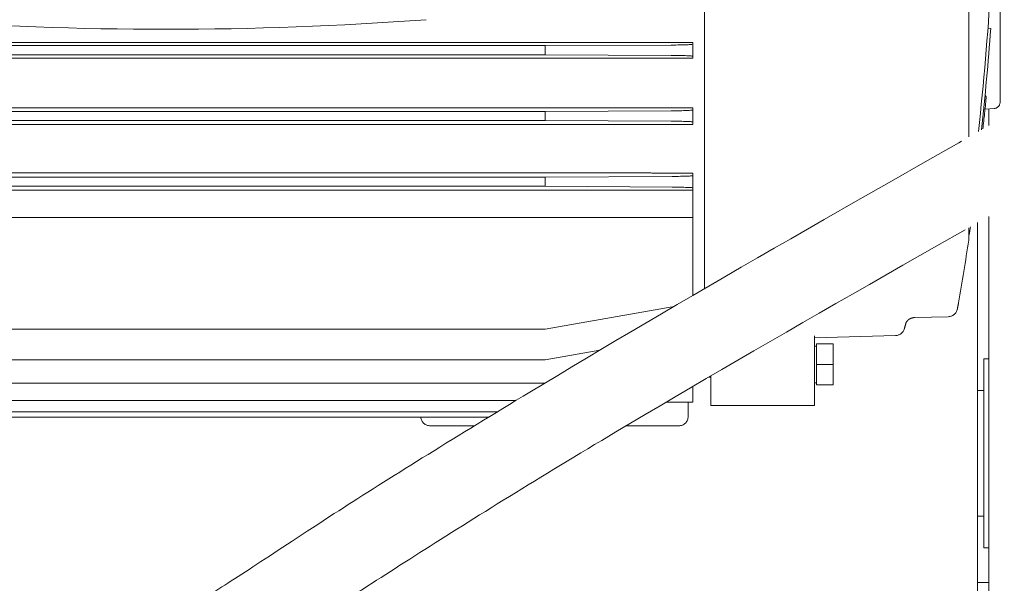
# Model space of a CAD drawing. Header units: millimetres. Extents: x -25606 to 96684, y -22894 to 47132.
# Tile 66 of 89: x 9034 to 9347, y 7579 to 7759. Entities that reach past the tile are written whole.
import ezdxf

# ---------------------------------------------------------------- set-up
doc = ezdxf.new("R2010")
doc.units = ezdxf.units.MM
doc.header["$LTSCALE"] = 50
doc.linetypes.add('A_CARA_16', pattern=[11.4, 6, -1.8, 0, -1.8, 0, -1.8])
doc.layers.add('CA_TG', color=9, linetype='A_CARA_16', lineweight=13)

# ---------------------------------------------------------------- blocks, each defined once
blk = doc.blocks.new('tg')
h = blk.add_hatch()
h.set_pattern_fill('ANSI31', color=252, scale=254, angle=345, style=0)
h.set_pattern_definition([(30, (1065.013, 4011), (-15.87501, 27.4963), [])])
edge = h.paths.add_edge_path()
edge.add_spline(control_points=[(5561.44, 7111.52), (5560.77, 7111.63), (5560.1, 7111.75), (5559.44, 7111.88)], knot_values=[13.825662, 13.825662, 13.825662, 13.825662, 14.000098, 14.000098, 14.000098, 14.000098], degree=3, periodic=0)
edge.add_line((5559.44, 7111.88), (5559.44, 7111.88))
edge.add_line((5559.44, 7111.88), (5559.44, 7148.08))
edge.add_line((5559.44, 7148.08), (5561.44, 7148.08))
edge.add_line((5561.44, 7148.08), (5561.44, 7111.52))
edge.add_line((5561.44, 7111.52), (5561.44, 7111.52))
edge = h.paths.add_edge_path()
edge.add_line((4448.44, 6141.46), (4448.44, 6226.45))
edge.add_spline(control_points=[(4448.44, 6226.45), (4449.11, 6226.22), (4449.78, 6225.97), (4450.44, 6225.72)], knot_values=[10.864235, 10.864235, 10.864235, 10.864235, 11.074814, 11.074814, 11.074814, 11.074814], degree=3, periodic=0)
edge.add_line((4450.44, 6225.72), (4450.44, 6225.72))
edge.add_line((4450.44, 6225.72), (4450.44, 6142.04))
edge.add_spline(control_points=[(4450.44, 6142.04), (4450.27, 6141.99), (4450.09, 6141.94), (4449.43, 6141.74), (4448.94, 6141.6), (4448.44, 6141.46)], knot_values=[22.713594, 22.713594, 22.713594, 22.713594, 22.768373, 22.768373, 22.922016, 22.922016, 22.922016, 22.922016], degree=3, periodic=0)
edge = h.paths.add_edge_path()
edge.add_ellipse((5557.44, 6158.55), major_axis=(-3, 4), ratio=1, start_angle=270, end_angle=299.5519)
edge.add_line((5559.44, 6163.13), (5559.44, 6212.82))
edge.add_line((5559.44, 6212.82), (5559.44, 6212.82))
edge.add_spline(control_points=[(5559.44, 6212.82), (5559.83, 6212.95), (5560.22, 6213.08), (5560.89, 6213.27), (5561.16, 6213.35), (5561.44, 6213.43)], knot_values=[5.579232, 5.579232, 5.579232, 5.579232, 5.705995, 5.705995, 5.795124, 5.795124, 5.795124, 5.795124], degree=3, periodic=0)
edge.add_line((5561.44, 6213.43), (5561.44, 6161.55))
at = {"color": 252}
for p, q in [((5253.62, 6748.04), (5253.62, 6981.8)), ((5263.56, 6759.08), (5263.56, 6938.42)), ((5169.56, 6844.75), (5169.56, 6699.84)), ((5260.6, 6782.52), (5259.71, 6782.58)), ((5148.3, 6778.05), (4848.52, 6778.05)), ((5118.91, 6777.05), (4877.91, 6777.05)), ((5118.91, 6777.05), (5159.02, 6777.25)), ((5118.91, 6774.15), (5118.91, 6777.05)), ((5165.91, 6778), (5155.22, 6778)), ((5165.91, 6778), (5165.91, 6777.52)), ((5165.91, 6777.52), (5165.91, 6773.68)), ((5118.91, 6774.15), (4877.91, 6774.15)), ((5159.02, 6773.95), (5118.91, 6774.15)), ((5148.3, 6773.06), (4848.52, 6773.06)), ((5155.22, 6773.12), (5165.91, 6773.12)), ((5165.91, 6773.68), (5165.91, 6773.12)), ((5148.3, 6757.3), (4848.52, 6757.3)), ((5118.91, 6756.15), (4877.91, 6756.15)), ((5118.91, 6756.15), (5159.02, 6756.35)), ((5118.91, 6753.25), (5118.91, 6756.15)), ((5165.91, 6757.24), (5155.22, 6757.24)), ((5165.91, 6757.24), (5165.91, 6752.04)), ((5261.74, 6757.09), (5258.78, 6756.83)), ((5259.94, 6751.64), (5259.94, 6756.93)), ((5148.3, 6751.97), (4848.52, 6751.97)), ((5118.91, 6753.25), (4877.91, 6753.25)), ((5159.02, 6753.05), (5118.91, 6753.25)), ((5155.22, 6752.04), (5165.91, 6752.04)), ((5148.3, 6736.62), (4848.52, 6736.62)), ((5165.91, 6736.56), (5155.22, 6736.56)), ((5165.91, 6736.56), (5165.91, 6731.83)), ((5118.91, 6735.25), (4877.91, 6735.25)), ((5118.91, 6735.25), (5159.3, 6735.5)), ((5118.91, 6732.35), (5118.91, 6735.25)), ((5165.91, 6731.11), (4830.91, 6731.11)), ((5118.91, 6732.35), (4877.91, 6732.35)), ((5159.3, 6732.1), (5118.91, 6732.35)), ((5165.91, 6731.83), (5165.91, 6731.11)), ((5165.91, 6731.11), (5165.91, 6697.71)), ((5165.91, 6722.44), (4830.91, 6722.44)), ((5256.44, 6720.81), (5256.44, 6602.5)), ((5259.94, 6599.93), (5259.94, 6722.81)), ((5253.62, 6715.7), (5253.62, 6719.21)), ((5253.81, 6717.13), (5253.62, 6717.14)), ((5118.91, 6686.93), (5159.3, 6694.06)), ((5247.11, 6690.93), (5236.44, 6690.64)), ((5118.91, 6686.93), (4934.78, 6686.93)), ((5230.32, 6684.93), (5204.56, 6684.23)), ((5204.56, 6662.75), (5204.56, 6684.88)), ((5118.91, 6677.24), (5136.36, 6680.31)), ((5205.16, 6681.55), (5204.56, 6681.55)), ((5205.16, 6682.25), (5205.16, 6669.25)), ((5210.46, 6682.25), (5205.16, 6682.25)), ((5210.46, 6682.25), (5210.46, 6669.25)), ((5118.91, 6677.24), (4920.54, 6677.24)), ((5258.44, 6617.5), (5258.44, 6677.5)), ((5258.44, 6677.5), (5259.94, 6677.5)), ((5210.46, 6675.75), (5205.16, 6675.75)), ((5171.02, 6671.75), (5171.56, 6671.75)), ((5171.56, 6672.06), (5171.56, 6662.75)), ((5118.71, 6669.76), (4877.91, 6669.76)), ((5165.91, 6668.76), (5165.91, 6663.75)), ((5205.16, 6669.95), (5204.56, 6669.95)), ((5210.46, 6669.25), (5205.16, 6669.25)), ((5256.44, 6667.5), (5258.44, 6667.5)), ((5109.67, 6664.31), (4877.91, 6664.31)), ((5157.37, 6663.75), (5165.91, 6663.75)), ((5164.41, 6663.75), (5164.41, 6659.25)), ((5204.56, 6662.75), (5171.56, 6662.75)), ((5103.79, 6660.74), (4877.91, 6660.74)), ((5100.89, 6658.97), (4877.91, 6658.97)), ((5096.44, 6656.25), (5082.41, 6656.25)), ((5161.41, 6656.25), (5144.68, 6656.25)), ((5256.44, 6627.5), (5258.44, 6627.5)), ((5258.44, 6617.5), (5259.94, 6617.5)), ((5259.94, 6606.42), (5256.44, 6606.42))]:
    blk.add_line(p, q, dxfattribs=at)
for centre, radius, start, end in [((4363.54, 6848.75), 898.61, 353.67742, 356.63203), ((4998.41, 7907.25), 1125, 265.78603, 274.21397), ((4363.54, 6848.75), 899.5, 353.71852, 355.77723), ((5261.56, 6759.08), 2, 275, 0), ((4363.54, 6848.75), 900, 350.18713, 351.46981), ((5250.62, 6715.7), 3, 351.4698, 0), ((5247.03, 6693.92), 3, 271.5189, 348.9274), ((5230.24, 6687.93), 3, 271.5714, 344.0036), ((5082.41, 6659.25), 3, 185.3588, 270), ((5161.41, 6659.25), 3, 270, 0)]:
    blk.add_arc(centre, radius, start, end, dxfattribs=at)
for centre, major_axis, ratio, start_param, end_param in [((5157.91, 6777.52), (-8, 0), 0.034921, 1.710423, 3.141593), ((5157.91, 6773.68), (-8, 0), 0.034921, 3.141593, 4.572763), ((7370.13, 6520.34), (7574.33, 0), 0.034899, 1.867735, 1.868333), ((7004.68, 6963.54), (-6194.12, 0), 0.034899, 1.266638, 1.26737), ((5157.91, 6756.62), (-8, 0), 0.034921, 1.710423, 3.141593), ((6332.22, 6629.97), (3690.71, 0), 0.034899, 1.895744, 1.896981), ((5157.91, 6752.78), (-8, 0), 0.034921, 3.141593, 4.572763), ((6125.77, 6833.39), (-2939.62, 0), 0.034899, 1.232294, 1.233854), ((5157.91, 6735.77), (-8, 0), 0.034921, 1.745329, 3.141592), ((5157.91, 6731.83), (-8, 0), 0.034921, 3.141593, 4.537856), ((5247.03, 6693.92), (2.94, -0.58), 0.899473, 0.000005, 0.000041), ((5247.03, 6693.92), (0.08, -3), 0.005195, 6.283062, 6.283185), ((5230.24, 6687.93), (2.88, -0.83), 0.599342, 0.000001, 0.000043), ((5230.24, 6687.93), (0.08, -3), 0.011712, 6.283114, 6.283185)]:
    blk.add_ellipse(centre, major_axis=major_axis, ratio=ratio, start_param=start_param, end_param=end_param, dxfattribs=at)
for points, knots in [([(4992.93, 6595.84), (4997.01, 6595.84), (4999, 6596.2), (5004.33, 6598.24), (5007.13, 6599.64), (5019.37, 6606.83), (5032.56, 6615.85), (5082.68, 6648.22), (5130.58, 6677.42), (5242.37, 6741.85), (5303.21, 6776.12), (5372.37, 6815.64), (5392.04, 6826.92), (5416.14, 6840.18), (5423.28, 6843.99), (5436.02, 6850.34), (5441.63, 6852.89), (5451.63, 6856.63), (5456.11, 6857.93), (5465.42, 6859.32), (5470.31, 6859.23), (5478.76, 6857.39), (5482.32, 6855.97), (5486.82, 6853.68), (5487.97, 6853.05), (5489.12, 6852.39)], [1, 1, 1, 1, 1.148821, 1.148821, 1.255648, 1.255648, 1.507157, 1.507157, 1.907157, 1.907157, 2.307157, 2.307157, 2.507157, 2.507157, 2.607157, 2.607157, 2.705367, 2.705367, 2.794757, 2.794757, 2.890784, 2.890784, 2.971439, 2.971439, 3, 3, 3, 3]), ([(4992.93, 6570.84), (5000.41, 6570.84), (5007.65, 6572.37), (5021.46, 6578.66), (5028.38, 6583.13), (5058.41, 6602.72), (5092.69, 6625.28), (5190.18, 6683.37), (5252.5, 6718.55), (5333.62, 6764.7), (5358.49, 6778.93), (5400.89, 6803.12), (5418.44, 6813.09), (5438.89, 6823.9), (5444.75, 6826.81), (5457.15, 6832.29), (5462.34, 6833.75), (5467.52, 6834.19), (5468.8, 6834.05), (5471.6, 6833.26), (5473.06, 6832.67), (5475.49, 6831.37), (5476.04, 6831.07), (5476.62, 6830.74)], [1, 1, 1, 1, 1.178713, 1.178713, 1.361279, 1.361279, 1.761279, 1.761279, 2.161279, 2.161279, 2.361279, 2.361279, 2.561279, 2.561279, 2.661279, 2.661279, 2.813576, 2.813576, 2.906423, 2.906423, 2.980207, 2.980207, 3, 3, 3, 3]), ([(5149.6, 6778.05), (5149.49, 6778.05), (5149.37, 6778.05), (5148.93, 6778.05), (5148.6, 6778.05), (5148.3, 6778.05)], [-1.6655033, -1.6655033, -1.6655033, -1.6655033, -1.6326833, -1.6326833, -1.5425601, -1.5425601, -1.5425601, -1.5425601]), ([(5153.93, 6778), (5154.04, 6778), (5154.15, 6778), (5154.59, 6778), (5154.92, 6778), (5155.22, 6778)], [-0.1229354, -0.1229354, -0.1229354, -0.1229354, -0.0900723, -0.0900723, 0, 0, 0, 0]), ([(5148.3, 6773.06), (5148.6, 6773.06), (5148.92, 6773.06), (5149.36, 6773.06), (5149.48, 6773.07), (5149.6, 6773.07)], [-1.5823262, -1.5823262, -1.5823262, -1.5823262, -1.4936562, -1.4936562, -1.4591815, -1.4591815, -1.4591815, -1.4591815]), ([(5155.22, 6773.12), (5154.92, 6773.12), (5154.6, 6773.12), (5154.17, 6773.12), (5154.04, 6773.11), (5153.93, 6773.11)], [-3.1921128, -3.1921128, -3.1921128, -3.1921128, -3.1035296, -3.1035296, -3.0689821, -3.0689821, -3.0689821, -3.0689821]), ([(5259.14, 6760.4), (5259.16, 6760.6), (5259.12, 6760.8), (5258.97, 6761.1), (5258.88, 6761.21), (5258.78, 6761.31)], [-0.2371899, -0.2371899, -0.2371899, -0.2371899, -0.1601311, -0.1601311, -0.1078929, -0.1078929, -0.1078929, -0.1078929]), ([(5149.6, 6757.29), (5149.48, 6757.29), (5149.35, 6757.3), (5148.92, 6757.3), (5148.6, 6757.3), (5148.3, 6757.3)], [-1.7246195, -1.7246195, -1.7246195, -1.7246195, -1.6893775, -1.6893775, -1.6013739, -1.6013739, -1.6013739, -1.6013739]), ([(5153.93, 6757.25), (5154.05, 6757.24), (5154.17, 6757.24), (5154.61, 6757.24), (5154.93, 6757.24), (5155.22, 6757.24)], [-0.1232282, -0.1232282, -0.1232282, -0.1232282, -0.087899, -0.087899, 0, 0, 0, 0]), ([(5148.3, 6751.97), (5148.59, 6751.97), (5148.9, 6751.97), (5149.34, 6751.98), (5149.47, 6751.98), (5149.6, 6751.98)], [-1.665254, -1.665254, -1.665254, -1.665254, -1.5793587, -1.5793587, -1.5416492, -1.5416492, -1.5416492, -1.5416492]), ([(5155.22, 6752.04), (5154.93, 6752.04), (5154.62, 6752.04), (5154.19, 6752.03), (5154.05, 6752.03), (5153.93, 6752.03)], [-3.3898121, -3.3898121, -3.3898121, -3.3898121, -3.3040849, -3.3040849, -3.266238, -3.266238, -3.266238, -3.266238]), ([(5149.6, 6736.62), (5149.47, 6736.62), (5149.33, 6736.62), (5148.89, 6736.62), (5148.59, 6736.62), (5148.3, 6736.62)], [-1.8251133, -1.8251133, -1.8251133, -1.8251133, -1.7860754, -1.7860754, -1.7012917, -1.7012917, -1.7012917, -1.7012917]), ([(5153.93, 6736.56), (5154.06, 6736.56), (5154.19, 6736.56), (5154.63, 6736.56), (5154.94, 6736.56), (5155.22, 6736.56)], [-0.123782, -0.123782, -0.123782, -0.123782, -0.0845777, -0.0845777, 0, 0, 0, 0]), ([(5250.36, 6695.3), (5250.36, 6695.3), (5250.36, 6695.3), (5250.36, 6695.3), (5250.36, 6695.3), (5250.36, 6695.3), (5250.36, 6695.29), (5250.35, 6695.27), (5250.35, 6695.25), (5250.32, 6695.08), (5250.27, 6694.83), (5250.14, 6694.16), (5250.06, 6693.79), (5249.98, 6693.35)], [0.4051581, 0.4051581, 0.4051581, 0.4051581, 0.4084549, 0.4084549, 0.4228219, 0.4228219, 0.465925, 0.465925, 0.5952942, 0.5952942, 0.9850391, 0.9850391, 1.2944463, 1.2944463, 1.2944463, 1.2944463]), ([(5250.37, 6695.36), (5250.37, 6695.34), (5250.36, 6695.32), (5250.36, 6695.3), (5250.36, 6695.3), (5250.36, 6695.3), (5250.36, 6695.3), (5250.36, 6695.3), (5250.36, 6695.3), (5250.36, 6695.3), (5250.36, 6695.3), (5250.36, 6695.3), (5250.36, 6695.3), (5250.36, 6695.3)], [0, 0, 0, 0, 0.005986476, 0.005986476, 0.006267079, 0.006267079, 0.006416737, 0.006416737, 0.006491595, 0.006491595, 0.00652931, 0.00652931, 0.0065676, 0.0065676, 0.0065676, 0.0065676]), ([(5236.44, 6690.64), (5236.33, 6690.64), (5236.23, 6690.63), (5236.03, 6690.61), (5235.94, 6690.6), (5235.73, 6690.56), (5235.63, 6690.53), (5235.38, 6690.46), (5235.25, 6690.41), (5234.94, 6690.28), (5234.77, 6690.19), (5234.35, 6689.91), (5234.15, 6689.71), (5233.81, 6689.26), (5233.68, 6689.02), (5233.6, 6688.74)], [0, 0, 0, 0, 0.0304431, 0.0304431, 0.0622178, 0.0622178, 0.1029013, 0.1029013, 0.1650442, 0.1650442, 0.2700428, 0.2700428, 0.4683044, 0.4683044, 0.6782883, 0.6782883, 0.6782883, 0.6782883]), ([(5066.62, 6550), (5118.06, 6563.12), (5180.36, 6579.39), (5268.9, 6602.26), (5298.64, 6609.88), (5337.29, 6619.58), (5349.21, 6622.54), (5370.81, 6627.83), (5380.51, 6630.16), (5390.6, 6632.54), (5392.11, 6632.9), (5393.59, 6633.24)], [1.7601368, 1.7601368, 1.7601368, 1.7601368, 2.1191837, 2.1191837, 2.3191837, 2.3191837, 2.4191837, 2.4191837, 2.5191837, 2.5191837, 2.5373972, 2.5373972, 2.5373972, 2.5373972]), ([(5136.11, 6550), (5183.4, 6562.24), (5233.83, 6575.39), (5307.65, 6594.31), (5334.57, 6601.11), (5368.04, 6609.35), (5378, 6611.77), (5386.84, 6613.87)], [1.9025935, 1.9025935, 1.9025935, 1.9025935, 2.1977177, 2.1977177, 2.3977177, 2.3977177, 2.4956824, 2.4956824, 2.4956824, 2.4956824])]:
    blk.add_open_spline(points, degree=3, knots=knots, dxfattribs=at)
for points in [[(5153.93, 6778), (5152.48, 6778.02), (5151.04, 6778.03), (5149.6, 6778.05)], [(5259.14, 6760.4), (5258.81, 6757.14), (5258.47, 6753.87), (5258.11, 6750.6)], [(5254.15, 6719.51), (5254.04, 6718.72), (5253.92, 6717.92), (5253.81, 6717.13)], [(5233.6, 6688.74), (5233.45, 6688.22), (5233.29, 6687.67), (5233.13, 6687.1)]]:
    blk.add_open_spline(points, degree=3, dxfattribs=at)

msp = doc.modelspace()

# ---------------------------------------------------------------- block references
at = {"layer": 'CA_TG'}
msp.add_blockref('tg', (4082.27, 973.28), dxfattribs=at)

doc.saveas('drawing.dxf')
